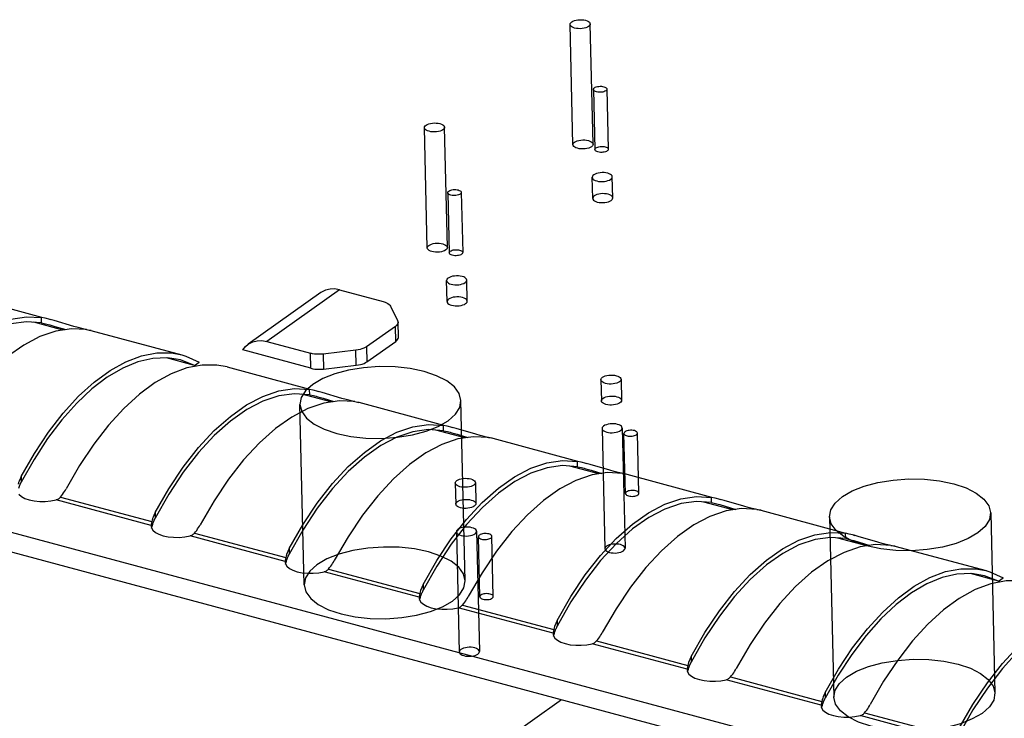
# Model space of a CAD drawing. Header units: millimetres. Extents: x 6 to 414, y 7 to 290.
# Tile 149 of 256: x 134.43 to 135.89, y 147.29 to 148.33. Entities that reach past the tile are written whole.
import ezdxf

# ---------------------------------------------------------------- set-up
doc = ezdxf.new("R2010")
doc.units = ezdxf.units.MM
doc.header["$LTSCALE"] = 23.1
doc.layers.get('0').update_dxf_attribs({"linetype": 'CONTINUOUS'})
doc.layers.add('02___PRT_ALL_AXES', color=7, linetype='CONTINUOUS')

msp = doc.modelspace()

# ---------------------------------------------------------------- linework, layer by layer
at = {"color": 6, "linetype": 'Continuous'}
for p, q in [((135.2498, 148.1431), (135.2456, 148.3221)), ((135.2798, 148.1438), (135.2756, 148.3229)), ((135.3004, 148.2258), (135.3025, 148.1363)), ((135.2804, 148.2253), (135.2825, 148.1358)), ((135.033, 147.9893), (135.0288, 148.1684)), ((135.063, 147.99), (135.0588, 148.1691)), ((135.0636, 148.0715), (135.0657, 147.982)), ((135.0836, 148.072), (135.0857, 147.9825)), ((135.0896, 147.4935), (135.0832, 147.762)), ((134.8497, 147.4878), (134.8433, 147.7563)), ((135.2932, 147.7205), (135.2975, 147.5415)), ((135.3232, 147.7212), (135.3275, 147.5422)), ((135.3281, 147.6237), (135.3259, 147.7132)), ((135.3481, 147.6241), (135.3459, 147.7136)), ((135.6319, 147.5892), (135.6383, 147.3206)), ((135.8719, 147.5949), (135.8782, 147.3263)), ((135.0764, 147.5667), (135.0807, 147.3877)), ((135.1064, 147.5674), (135.1106, 147.3884)), ((135.1113, 147.4699), (135.1091, 147.5594)), ((135.1313, 147.4704), (135.1291, 147.5599))]:
    msp.add_line(p, q, dxfattribs=at)
at = {"color": 7, "linetype": 'Continuous'}
for p, q in [((132.1207, 148.1812), (136.6464, 146.9667)), ((134.3324, 147.9201), (134.4588, 147.8862)), ((134.8746, 147.9229), (134.7662, 147.846)), ((134.9025, 147.9269), (134.7941, 147.85)), ((134.9025, 147.9269), (134.9675, 147.9094)), ((134.9784, 147.9026), (134.9889, 147.8811)), ((134.4905, 147.867), (134.4474, 147.8786)), ((134.4642, 147.8846), (134.4586, 147.8857)), ((134.4588, 147.8778), (134.4586, 147.8857)), ((134.4588, 147.8778), (134.4645, 147.8765)), ((134.4717, 147.8827), (134.4642, 147.8846)), ((134.4645, 147.8765), (134.4684, 147.8755)), ((134.4684, 147.8755), (134.4711, 147.8748)), ((134.4704, 147.8831), (134.4718, 147.8827)), ((134.4711, 147.8748), (134.4787, 147.8726)), ((134.4774, 147.8811), (134.4717, 147.8827)), ((134.5066, 147.8725), (134.4774, 147.8811)), ((134.99, 147.8565), (134.9895, 147.8789)), ((134.4787, 147.8726), (134.4947, 147.8677)), ((134.5131, 147.8707), (134.5066, 147.8725)), ((134.5189, 147.8692), (134.5131, 147.8707)), ((134.524, 147.8679), (134.5189, 147.8692)), ((134.5282, 147.867), (134.524, 147.8679)), ((134.532, 147.8665), (134.6678, 147.8301)), ((134.9855, 147.8726), (134.9425, 147.8421)), ((134.986, 147.8502), (134.9855, 147.8726)), ((134.7941, 147.85), (134.8591, 147.8326)), ((134.9431, 147.8198), (134.986, 147.8502)), ((134.6677, 147.8301), (134.6733, 147.8284)), ((134.8596, 147.8102), (134.7582, 147.8374)), ((134.8596, 147.8102), (134.8591, 147.8326)), ((134.9268, 147.837), (134.8779, 147.8314)), ((134.8779, 147.8314), (134.8785, 147.809)), ((134.9273, 147.8146), (134.9268, 147.837)), ((134.9425, 147.8421), (134.9431, 147.8198)), ((134.6863, 147.8145), (134.6445, 147.8257)), ((134.6656, 147.8226), (134.6461, 147.8258)), ((134.6863, 147.8145), (134.6656, 147.8226)), ((134.6733, 147.8284), (134.6932, 147.8194)), ((134.6863, 147.8145), (134.6932, 147.8194)), ((134.6748, 147.8107), (134.6515, 147.8019)), ((134.735, 147.8121), (134.8578, 147.7791)), ((134.8785, 147.809), (134.9273, 147.8146)), ((134.8896, 147.76), (134.8464, 147.7715)), ((134.8633, 147.7775), (134.8577, 147.7786)), ((134.8579, 147.7707), (134.8577, 147.7786)), ((134.8707, 147.7756), (134.8633, 147.7775)), ((134.8694, 147.776), (134.8708, 147.7756)), ((134.8765, 147.774), (134.8707, 147.7756)), ((134.9057, 147.7654), (134.8765, 147.774)), ((134.8579, 147.7707), (134.8636, 147.7694)), ((134.8636, 147.7694), (134.8674, 147.7684)), ((134.8674, 147.7684), (134.8701, 147.7677)), ((134.8701, 147.7677), (134.8778, 147.7655)), ((134.8778, 147.7655), (134.8938, 147.7606)), ((134.9121, 147.7636), (134.9057, 147.7654)), ((134.918, 147.7621), (134.9121, 147.7636)), ((134.9231, 147.7608), (134.918, 147.7621)), ((134.9273, 147.7599), (134.9231, 147.7608)), ((134.931, 147.7595), (135.0573, 147.7256)), ((135.0891, 147.7064), (135.0459, 147.718)), ((135.0628, 147.724), (135.0572, 147.7251)), ((135.0574, 147.7172), (135.0572, 147.7251)), ((135.0574, 147.7172), (135.0631, 147.7159)), ((135.0703, 147.7221), (135.0628, 147.724)), ((135.0631, 147.7159), (135.0669, 147.7149)), ((135.0669, 147.7149), (135.0697, 147.7142)), ((135.069, 147.7224), (135.0704, 147.7221)), ((135.0697, 147.7142), (135.0773, 147.7119)), ((135.076, 147.7205), (135.0703, 147.7221)), ((135.1052, 147.7119), (135.076, 147.7205)), ((135.0773, 147.7119), (135.0933, 147.707)), ((135.1116, 147.7101), (135.1052, 147.7119)), ((135.1175, 147.7085), (135.1116, 147.7101)), ((135.1226, 147.7073), (135.1175, 147.7085)), ((135.1268, 147.7064), (135.1226, 147.7073)), ((135.1305, 147.7059), (135.2569, 147.672)), ((134.4477, 147.6744), (134.4285, 147.6404)), ((135.2623, 147.6704), (135.2567, 147.6716)), ((135.2569, 147.6636), (135.2567, 147.6716)), ((135.2698, 147.6686), (135.2623, 147.6704)), ((135.2685, 147.6689), (135.2699, 147.6685)), ((135.2886, 147.6529), (135.2454, 147.6645)), ((135.2569, 147.6636), (135.2626, 147.6624)), ((135.2626, 147.6624), (135.2665, 147.6614)), ((135.2665, 147.6614), (135.2692, 147.6606)), ((135.2692, 147.6606), (135.2768, 147.6584)), ((135.2755, 147.667), (135.2698, 147.6686)), ((135.3047, 147.6583), (135.2755, 147.667)), ((135.2768, 147.6584), (135.2928, 147.6535)), ((135.3111, 147.6565), (135.3047, 147.6583)), ((135.317, 147.655), (135.3111, 147.6565)), ((135.3221, 147.6538), (135.317, 147.655)), ((134.4278, 147.639), (134.4285, 147.6404)), ((134.4283, 147.6489), (134.4285, 147.6404)), ((135.3263, 147.6529), (135.3221, 147.6538)), ((135.3301, 147.6524), (135.4564, 147.6185)), ((134.4271, 147.6376), (134.4278, 147.639)), ((134.4249, 147.6225), (134.4287, 147.6193)), ((134.4287, 147.6193), (134.4339, 147.6165)), ((134.4724, 147.6127), (134.4804, 147.6142)), ((134.6217, 147.5763), (134.4804, 147.6142)), ((134.487, 147.6183), (134.4886, 147.6203)), ((134.487, 147.6183), (134.6228, 147.5819)), ((134.4886, 147.6203), (134.4901, 147.6224)), ((134.6484, 147.6228), (134.628, 147.5869)), ((135.4881, 147.5993), (135.445, 147.6109)), ((135.4618, 147.6169), (135.4563, 147.618)), ((135.4564, 147.6101), (135.4563, 147.618)), ((135.4564, 147.6101), (135.4622, 147.6088)), ((135.4693, 147.615), (135.4618, 147.6169)), ((135.468, 147.6154), (135.4694, 147.615)), ((135.475, 147.6134), (135.4693, 147.615)), ((135.5042, 147.6048), (135.475, 147.6134)), ((135.4622, 147.6088), (135.466, 147.6078)), ((135.466, 147.6078), (135.4687, 147.6071)), ((135.4687, 147.6071), (135.4763, 147.6049)), ((135.4763, 147.6049), (135.4923, 147.6)), ((135.5107, 147.603), (135.5042, 147.6048)), ((135.5165, 147.6015), (135.5107, 147.603)), ((135.5216, 147.6002), (135.5165, 147.6015)), ((135.5258, 147.5993), (135.5216, 147.6002)), ((135.5296, 147.5988), (135.6559, 147.5649)), ((134.6228, 147.5819), (134.6219, 147.5778)), ((134.6234, 147.5842), (134.6228, 147.5819)), ((134.6266, 147.5841), (134.6273, 147.5855)), ((134.6273, 147.5855), (134.628, 147.5869)), ((134.6278, 147.5953), (134.628, 147.5869)), ((134.6218, 147.577), (134.6217, 147.5763)), ((134.6217, 147.5763), (134.6217, 147.5752)), ((134.6217, 147.5752), (134.6222, 147.5725)), ((134.6219, 147.5778), (134.6218, 147.577)), ((134.6222, 147.5725), (134.6244, 147.569)), ((134.6225, 147.5721), (134.6238, 147.5765)), ((134.6238, 147.5765), (134.6244, 147.5783)), ((134.6244, 147.569), (134.6282, 147.5658)), ((134.6865, 147.5648), (134.6881, 147.5668)), ((134.6881, 147.5668), (134.6897, 147.5688)), ((134.8479, 147.5693), (134.8275, 147.5333)), ((134.6282, 147.5658), (134.6335, 147.563)), ((134.6719, 147.5592), (134.6799, 147.5607)), ((134.8212, 147.5227), (134.6799, 147.5607)), ((134.6865, 147.5648), (134.8223, 147.5284)), ((135.6877, 147.5458), (135.6445, 147.5574)), ((135.6614, 147.5634), (135.6558, 147.5645)), ((135.656, 147.5565), (135.6558, 147.5645)), ((135.656, 147.5565), (135.6617, 147.5553)), ((135.6688, 147.5615), (135.6614, 147.5634)), ((135.6617, 147.5553), (135.6655, 147.5543)), ((135.6655, 147.5543), (135.6682, 147.5535)), ((135.6675, 147.5618), (135.6689, 147.5614)), ((135.6682, 147.5535), (135.6759, 147.5513)), ((135.6746, 147.5599), (135.6688, 147.5615)), ((135.7038, 147.5513), (135.6746, 147.5599)), ((134.3947, 147.5418), (135.5709, 147.2262)), ((134.8273, 147.5418), (134.8275, 147.5333)), ((135.6759, 147.5513), (135.6918, 147.5464)), ((135.7102, 147.5495), (135.7038, 147.5513)), ((135.7161, 147.5479), (135.7102, 147.5495)), ((135.7212, 147.5467), (135.7161, 147.5479)), ((135.7253, 147.5458), (135.7212, 147.5467)), ((135.7291, 147.5453), (135.8649, 147.5089)), ((134.8213, 147.5235), (134.8212, 147.5227)), ((134.8212, 147.5227), (134.8212, 147.5216)), ((134.8215, 147.5243), (134.8213, 147.5235)), ((134.8223, 147.5284), (134.8215, 147.5243)), ((134.822, 147.5186), (134.8233, 147.5229)), ((134.8229, 147.5306), (134.8223, 147.5284)), ((134.8233, 147.5229), (134.8239, 147.5248)), ((134.8261, 147.5305), (134.8268, 147.5319)), ((134.8268, 147.5319), (134.8275, 147.5333)), ((134.8212, 147.5216), (134.8218, 147.5189)), ((134.8218, 147.5189), (134.8239, 147.5155)), ((134.8239, 147.5155), (134.8277, 147.5122)), ((134.8277, 147.5122), (134.833, 147.5094)), ((134.886, 147.5113), (134.8876, 147.5133)), ((134.886, 147.5113), (135.0219, 147.4748)), ((134.8876, 147.5133), (134.8892, 147.5153)), ((135.0474, 147.5157), (135.027, 147.4798)), ((135.8648, 147.5089), (135.8705, 147.5072)), ((134.8714, 147.5056), (134.8794, 147.5071)), ((135.0207, 147.4692), (134.8794, 147.5071)), ((135.8835, 147.4933), (135.8417, 147.5045)), ((135.8628, 147.5013), (135.8433, 147.5045)), ((135.8835, 147.4933), (135.8628, 147.5013)), ((135.8705, 147.5072), (135.8904, 147.4981)), ((135.8835, 147.4933), (135.8904, 147.4981)), ((135.0257, 147.477), (135.0263, 147.4784)), ((135.0263, 147.4784), (135.027, 147.4798)), ((135.0268, 147.4883), (135.027, 147.4798)), ((135.8719, 147.4894), (135.8487, 147.4807)), ((135.0208, 147.4699), (135.0207, 147.4692)), ((135.0207, 147.4692), (135.0207, 147.4681)), ((135.0207, 147.4681), (135.0213, 147.4654)), ((135.021, 147.4707), (135.0208, 147.4699)), ((135.0219, 147.4748), (135.021, 147.4707)), ((135.0213, 147.4654), (135.0234, 147.4619)), ((135.0215, 147.465), (135.0228, 147.4694)), ((135.0224, 147.4771), (135.0219, 147.4748)), ((135.0228, 147.4694), (135.0234, 147.4712)), ((135.0234, 147.4619), (135.0273, 147.4587)), ((135.0273, 147.4587), (135.0325, 147.4559)), ((135.0709, 147.4521), (135.079, 147.4536)), ((135.2203, 147.4157), (135.079, 147.4536)), ((135.0855, 147.4577), (135.0872, 147.4597)), ((135.0855, 147.4577), (135.2214, 147.4213)), ((135.0872, 147.4597), (135.0887, 147.4618)), ((135.2469, 147.4622), (135.2266, 147.4263)), ((135.2264, 147.4347), (135.2266, 147.4263)), ((135.2214, 147.4213), (135.2205, 147.4172)), ((135.2219, 147.4236), (135.2214, 147.4213)), ((135.2252, 147.4234), (135.2259, 147.4249)), ((135.2259, 147.4249), (135.2266, 147.4263)), ((135.2204, 147.4164), (135.2203, 147.4157)), ((135.2203, 147.4157), (135.2203, 147.4145)), ((135.2203, 147.4145), (135.2208, 147.4119)), ((135.2205, 147.4172), (135.2204, 147.4164)), ((135.2208, 147.4119), (135.2229, 147.4084)), ((135.221, 147.4115), (135.2224, 147.4159)), ((135.2224, 147.4159), (135.223, 147.4177)), ((135.2229, 147.4084), (135.2268, 147.4051)), ((135.2268, 147.4051), (135.232, 147.4024)), ((135.2851, 147.4042), (135.2867, 147.4062)), ((135.2867, 147.4062), (135.2882, 147.4082)), ((135.4465, 147.4087), (135.4261, 147.3727)), ((135.2704, 147.3985), (135.2785, 147.4)), ((135.4198, 147.3621), (135.2785, 147.4)), ((135.2851, 147.4042), (135.4209, 147.3677)), ((135.4259, 147.3812), (135.4261, 147.3727)), ((135.4199, 147.3629), (135.4198, 147.3621)), ((135.4198, 147.3621), (135.4198, 147.361)), ((135.4198, 147.361), (135.4203, 147.3583)), ((135.42, 147.3637), (135.4199, 147.3629)), ((135.4209, 147.3677), (135.42, 147.3637)), ((135.4205, 147.358), (135.4219, 147.3623)), ((135.4215, 147.37), (135.4209, 147.3677)), ((135.4219, 147.3623), (135.4225, 147.3642)), ((135.4247, 147.3699), (135.4254, 147.3713)), ((135.4254, 147.3713), (135.4261, 147.3727)), ((135.4203, 147.3583), (135.4225, 147.3548)), ((135.4225, 147.3548), (135.4263, 147.3516)), ((135.4263, 147.3516), (135.4316, 147.3488)), ((135.47, 147.345), (135.478, 147.3465)), ((135.6193, 147.3086), (135.478, 147.3465)), ((135.4846, 147.3506), (135.4862, 147.3527)), ((135.4846, 147.3506), (135.6204, 147.3142)), ((135.4862, 147.3527), (135.4878, 147.3547)), ((135.6448, 147.3532), (135.6256, 147.3192)), ((134.4287, 146.7467), (135.2327, 147.3169)), ((135.6242, 147.3164), (135.6249, 147.3178)), ((135.6249, 147.3178), (135.6256, 147.3192)), ((135.6254, 147.3276), (135.6256, 147.3192)), ((135.6194, 147.3093), (135.6193, 147.3086)), ((135.6193, 147.3086), (135.6193, 147.3075)), ((135.6193, 147.3075), (135.6199, 147.3048)), ((135.6196, 147.3101), (135.6194, 147.3093)), ((135.6204, 147.3142), (135.6196, 147.3101)), ((135.6199, 147.3048), (135.622, 147.3013)), ((135.6201, 147.3044), (135.6214, 147.3088)), ((135.621, 147.3165), (135.6204, 147.3142)), ((135.6214, 147.3088), (135.622, 147.3106)), ((135.622, 147.3013), (135.6258, 147.2981)), ((135.6258, 147.2981), (135.6311, 147.2953)), ((135.6695, 147.2915), (135.6775, 147.293)), ((135.8188, 147.255), (135.6775, 147.293)), ((135.6841, 147.2971), (135.6857, 147.2991)), ((135.6841, 147.2971), (135.82, 147.2607)), ((135.6857, 147.2991), (135.6873, 147.3011)), ((135.8455, 147.3016), (135.8251, 147.2656))]:
    msp.add_line(p, q, dxfattribs=at)
for points in [[(135.248, 148.3259), (135.2498, 148.3269), (135.252, 148.3278), (135.2546, 148.3285), (135.2574, 148.329), (135.2603, 148.3292), (135.2632, 148.3291), (135.2661, 148.3288), (135.2687, 148.3283), (135.271, 148.3275), (135.2729, 148.3265), (135.2743, 148.3254), (135.2752, 148.3242), (135.2756, 148.3229), (135.2753, 148.3216), (135.2745, 148.3203), (135.2732, 148.3191)], [(135.2732, 148.3191), (135.2714, 148.3181), (135.2691, 148.3172), (135.2666, 148.3165), (135.2637, 148.316), (135.2608, 148.3158), (135.2579, 148.3159), (135.2551, 148.3162), (135.2524, 148.3167), (135.2502, 148.3175), (135.2483, 148.3185), (135.2468, 148.3196), (135.2459, 148.3208), (135.2456, 148.3221), (135.2458, 148.3234), (135.2466, 148.3247), (135.248, 148.3259)], [(135.2988, 148.2233), (135.2976, 148.2226), (135.2961, 148.222), (135.2944, 148.2215), (135.2925, 148.2212), (135.2906, 148.2211), (135.2886, 148.2211), (135.2868, 148.2213), (135.285, 148.2217), (135.2835, 148.2222), (135.2822, 148.2228), (135.2813, 148.2236), (135.2806, 148.2244), (135.2804, 148.2253), (135.2806, 148.2261), (135.2811, 148.227), (135.282, 148.2278)], [(135.282, 148.2278), (135.2832, 148.2285), (135.2847, 148.2291), (135.2864, 148.2295), (135.2883, 148.2298), (135.2903, 148.23), (135.2922, 148.23), (135.2941, 148.2298), (135.2958, 148.2294), (135.2974, 148.2289), (135.2986, 148.2282), (135.2996, 148.2275), (135.3002, 148.2267), (135.3004, 148.2258), (135.3003, 148.2249), (135.2997, 148.2241), (135.2988, 148.2233)], [(135.0564, 148.1653), (135.0546, 148.1643), (135.0523, 148.1634), (135.0498, 148.1627), (135.0469, 148.1623), (135.044, 148.1621), (135.0411, 148.1621), (135.0383, 148.1624), (135.0356, 148.163), (135.0333, 148.1637), (135.0314, 148.1647), (135.03, 148.1658), (135.0291, 148.167), (135.0288, 148.1683), (135.029, 148.1696), (135.0298, 148.1709), (135.0312, 148.1721)], [(135.0312, 148.1721), (135.033, 148.1732), (135.0352, 148.174), (135.0378, 148.1747), (135.0406, 148.1752), (135.0435, 148.1754), (135.0464, 148.1753), (135.0492, 148.175), (135.0519, 148.1745), (135.0542, 148.1737), (135.0561, 148.1728), (135.0575, 148.1717), (135.0584, 148.1704), (135.0588, 148.1691), (135.0585, 148.1678), (135.0577, 148.1666), (135.0564, 148.1653)], [(135.2774, 148.1401), (135.2756, 148.139), (135.2734, 148.1381), (135.2708, 148.1374), (135.268, 148.137), (135.2651, 148.1368), (135.2622, 148.1368), (135.2593, 148.1371), (135.2567, 148.1377), (135.2544, 148.1385), (135.2525, 148.1394), (135.2511, 148.1405), (135.2502, 148.1418), (135.2498, 148.1431), (135.2501, 148.1444), (135.2509, 148.1456), (135.2522, 148.1468)], [(135.2522, 148.1468), (135.254, 148.1479), (135.2563, 148.1488), (135.2588, 148.1495), (135.2617, 148.1499), (135.2646, 148.1501), (135.2675, 148.1501), (135.2703, 148.1498), (135.2729, 148.1492), (135.2752, 148.1485), (135.2771, 148.1475), (135.2786, 148.1464), (135.2795, 148.1451), (135.2798, 148.1439), (135.2796, 148.1425), (135.2788, 148.1413), (135.2774, 148.1401)], [(135.3009, 148.1338), (135.2997, 148.1331), (135.2982, 148.1325), (135.2965, 148.132), (135.2946, 148.1317), (135.2927, 148.1316), (135.2908, 148.1316), (135.2889, 148.1318), (135.2871, 148.1322), (135.2856, 148.1327), (135.2843, 148.1333), (135.2834, 148.1341), (135.2828, 148.1349), (135.2825, 148.1358), (135.2827, 148.1366), (135.2832, 148.1375), (135.2841, 148.1383)], [(135.2841, 148.1383), (135.2854, 148.139), (135.2868, 148.1396), (135.2885, 148.14), (135.2904, 148.1403), (135.2924, 148.1405), (135.2943, 148.1404), (135.2962, 148.1402), (135.298, 148.1399), (135.2995, 148.1393), (135.3008, 148.1387), (135.3017, 148.138), (135.3023, 148.1371), (135.3025, 148.1363), (135.3024, 148.1354), (135.3018, 148.1346), (135.3009, 148.1338)], [(135.082, 148.0695), (135.0808, 148.0688), (135.0793, 148.0682), (135.0776, 148.0678), (135.0757, 148.0675), (135.0738, 148.0673), (135.0718, 148.0674), (135.07, 148.0676), (135.0682, 148.0679), (135.0667, 148.0684), (135.0654, 148.0691), (135.0644, 148.0698), (135.0638, 148.0706), (135.0636, 148.0715), (135.0638, 148.0724), (135.0643, 148.0732), (135.0652, 148.074)], [(135.0652, 148.074), (135.0664, 148.0747), (135.0679, 148.0753), (135.0696, 148.0758), (135.0715, 148.0761), (135.0734, 148.0762), (135.0754, 148.0762), (135.0773, 148.076), (135.079, 148.0756), (135.0806, 148.0751), (135.0818, 148.0745), (135.0828, 148.0737), (135.0834, 148.0729), (135.0836, 148.072), (135.0835, 148.0712), (135.0829, 148.0703), (135.082, 148.0695)], [(135.0606, 147.9863), (135.0588, 147.9852), (135.0566, 147.9844), (135.054, 147.9837), (135.0512, 147.9832), (135.0483, 147.983), (135.0453, 147.9831), (135.0425, 147.9834), (135.0399, 147.9839), (135.0376, 147.9847), (135.0357, 147.9856), (135.0343, 147.9868), (135.0333, 147.988), (135.033, 147.9893), (135.0333, 147.9906), (135.034, 147.9919), (135.0354, 147.9931)], [(135.0354, 147.9931), (135.0372, 147.9941), (135.0395, 147.995), (135.042, 147.9957), (135.0448, 147.9962), (135.0478, 147.9964), (135.0507, 147.9963), (135.0535, 147.996), (135.0561, 147.9955), (135.0584, 147.9947), (135.0603, 147.9937), (135.0618, 147.9926), (135.0627, 147.9914), (135.063, 147.9901), (135.0628, 147.9888), (135.062, 147.9875), (135.0606, 147.9863)], [(135.0841, 147.98), (135.0829, 147.9793), (135.0814, 147.9787), (135.0797, 147.9782), (135.0778, 147.9779), (135.0759, 147.9778), (135.074, 147.9778), (135.0721, 147.978), (135.0703, 147.9784), (135.0688, 147.9789), (135.0675, 147.9796), (135.0666, 147.9803), (135.066, 147.9811), (135.0657, 147.982), (135.0659, 147.9828), (135.0664, 147.9837), (135.0673, 147.9845)], [(135.0673, 147.9845), (135.0685, 147.9852), (135.07, 147.9858), (135.0717, 147.9863), (135.0736, 147.9866), (135.0756, 147.9867), (135.0775, 147.9867), (135.0794, 147.9865), (135.0812, 147.9861), (135.0827, 147.9856), (135.0839, 147.9849), (135.0849, 147.9842), (135.0855, 147.9834), (135.0857, 147.9825), (135.0856, 147.9816), (135.085, 147.9808), (135.0841, 147.98)], [(134.9025, 147.9269), (134.8951, 147.9282), (134.8882, 147.928), (134.8816, 147.9265), (134.8757, 147.9237), (134.8746, 147.9229)], [(134.9675, 147.9094), (134.9702, 147.9086), (134.9725, 147.9077), (134.9745, 147.9065), (134.9762, 147.9053), (134.9775, 147.904), (134.9784, 147.9026)], [(134.2288, 147.7024), (134.2492, 147.738), (134.2707, 147.7701), (134.2934, 147.7991), (134.3168, 147.8244), (134.3408, 147.8456), (134.365, 147.8627), (134.3891, 147.8754), (134.413, 147.8835), (134.4361, 147.887), (134.4586, 147.8857)], [(134.4588, 147.8778), (134.4363, 147.8794), (134.4132, 147.8763), (134.3893, 147.8683), (134.3651, 147.8557), (134.3409, 147.8386), (134.3169, 147.8172), (134.2934, 147.7916), (134.2708, 147.7624), (134.2493, 147.7299)], [(134.9895, 147.8788), (134.9895, 147.8782), (134.9891, 147.8767), (134.9883, 147.8753), (134.9871, 147.8739), (134.9855, 147.8726)], [(134.9889, 147.8811), (134.9894, 147.8796), (134.9895, 147.8788)], [(134.5258, 147.8677), (134.5033, 147.8689), (134.4802, 147.8655), (134.4563, 147.8574)], [(134.5258, 147.8677), (134.5298, 147.867), (134.532, 147.8665), (134.5321, 147.8665)], [(134.5325, 147.8664), (134.5324, 147.8663), (134.5311, 147.8665), (134.5282, 147.867)], [(134.4563, 147.8574), (134.4322, 147.8447), (134.408, 147.8276), (134.384, 147.8063), (134.3606, 147.781), (134.3379, 147.7521), (134.3164, 147.7199), (134.296, 147.6844)], [(134.7582, 147.8374), (134.7624, 147.8427), (134.7662, 147.846)], [(134.7662, 147.846), (134.7673, 147.8468), (134.7732, 147.8496), (134.7798, 147.8512), (134.7867, 147.8513), (134.7941, 147.85)], [(134.986, 147.8502), (134.9876, 147.8516), (134.9888, 147.8529), (134.9896, 147.8544), (134.99, 147.8558), (134.99, 147.8565)], [(134.4283, 147.6489), (134.4482, 147.6835), (134.4691, 147.715), (134.4911, 147.7435), (134.5139, 147.7684), (134.5372, 147.7896), (134.5608, 147.8069), (134.5843, 147.8199), (134.6076, 147.8287), (134.6304, 147.833), (134.6524, 147.833), (134.6677, 147.8301)], [(134.8779, 147.8314), (134.8747, 147.8311), (134.8714, 147.831), (134.8682, 147.8311), (134.865, 147.8314), (134.862, 147.8319), (134.8591, 147.8326)], [(134.9425, 147.8421), (134.9406, 147.8409), (134.9383, 147.8399), (134.9357, 147.8389), (134.9329, 147.8381), (134.93, 147.8375), (134.9268, 147.837)], [(134.6461, 147.8258), (134.6245, 147.8249), (134.6023, 147.8198), (134.5795, 147.8105), (134.5566, 147.797), (134.5338, 147.7796), (134.5112, 147.7584), (134.4891, 147.7335), (134.4678, 147.7054), (134.4477, 147.6744)], [(134.9273, 147.8146), (134.9305, 147.8151), (134.9335, 147.8157), (134.9363, 147.8165), (134.9388, 147.8175), (134.9411, 147.8186), (134.9431, 147.8198)], [(134.6515, 147.8019), (134.628, 147.7888), (134.6044, 147.7716), (134.5811, 147.7504), (134.5584, 147.7254), (134.5363, 147.697), (134.5154, 147.6655), (134.4955, 147.6308)], [(134.7349, 147.8121), (134.7196, 147.8149), (134.6976, 147.815), (134.6748, 147.8107)], [(134.8596, 147.8102), (134.8625, 147.8095), (134.8655, 147.809), (134.8687, 147.8087), (134.872, 147.8086), (134.8752, 147.8087), (134.8785, 147.809)], [(135.0641, 147.7321), (135.0748, 147.7416), (135.0813, 147.7517), (135.0832, 147.7622), (135.0805, 147.7727), (135.0734, 147.7825), (135.062, 147.7914), (135.0469, 147.799), (135.0283, 147.8053), (135.0075, 147.8097), (134.985, 147.8121), (134.9616, 147.8126), (134.938, 147.8109), (134.9157, 147.8073), (134.8952, 147.8019), (134.8773, 147.7948), (134.8624, 147.7862)], [(134.8624, 147.7862), (134.8517, 147.7768), (134.8453, 147.7666), (134.8433, 147.7562), (134.846, 147.7457), (134.8531, 147.7359), (134.8645, 147.727), (134.8796, 147.7193), (134.8982, 147.713), (134.919, 147.7087), (134.9415, 147.7062), (134.9649, 147.7058), (134.9886, 147.7074), (135.0109, 147.711), (135.0313, 147.7165), (135.0492, 147.7235), (135.0641, 147.7321)], [(134.6278, 147.5953), (134.6483, 147.6309), (134.6698, 147.6631), (134.6924, 147.692), (134.7159, 147.7173), (134.7398, 147.7386), (134.764, 147.7557), (134.7882, 147.7683), (134.812, 147.7765), (134.8351, 147.7799), (134.8577, 147.7786)], [(134.8579, 147.7707), (134.8353, 147.7723), (134.8122, 147.7692), (134.7883, 147.7613), (134.7641, 147.7487), (134.7399, 147.7315), (134.7159, 147.7101), (134.6925, 147.6846), (134.6698, 147.6553), (134.6484, 147.6228)], [(134.9249, 147.7606), (134.9023, 147.7618), (134.8792, 147.7584), (134.8554, 147.7503)], [(134.9249, 147.7606), (134.9289, 147.7599), (134.9311, 147.7594), (134.9312, 147.7594)], [(134.9315, 147.7593), (134.9314, 147.7593), (134.9302, 147.7594), (134.9273, 147.7599)], [(134.8554, 147.7503), (134.8312, 147.7376), (134.807, 147.7205), (134.7831, 147.6993), (134.7596, 147.674), (134.737, 147.645), (134.7155, 147.6128), (134.695, 147.5773)], [(135.3208, 147.7175), (135.3222, 147.7187), (135.323, 147.7199), (135.3232, 147.7212), (135.3229, 147.7225), (135.322, 147.7238), (135.3206, 147.7249), (135.3187, 147.7258), (135.3163, 147.7266), (135.3137, 147.7272), (135.3109, 147.7275), (135.308, 147.7275), (135.3051, 147.7273), (135.3023, 147.7269), (135.2997, 147.7262), (135.2975, 147.7253), (135.2956, 147.7242)], [(134.8273, 147.5418), (134.8478, 147.5773), (134.8693, 147.6095), (134.892, 147.6385), (134.9154, 147.6638), (134.9393, 147.685), (134.9635, 147.7021), (134.9877, 147.7148), (135.0115, 147.7229), (135.0347, 147.7263), (135.0572, 147.7251)], [(135.0574, 147.7172), (135.0349, 147.7188), (135.0117, 147.7157), (134.9879, 147.7077), (134.9637, 147.6951), (134.9394, 147.678), (134.9154, 147.6565), (134.892, 147.631), (134.8693, 147.6018), (134.8479, 147.5693)], [(135.2956, 147.7242), (135.2943, 147.723), (135.2935, 147.7218), (135.2932, 147.7205), (135.2936, 147.7192), (135.2945, 147.7179), (135.2959, 147.7168), (135.2978, 147.7159), (135.3001, 147.7151), (135.3027, 147.7145), (135.3055, 147.7142), (135.3084, 147.7142), (135.3114, 147.7144), (135.3142, 147.7148), (135.3167, 147.7155), (135.319, 147.7164), (135.3208, 147.7175)], [(135.3275, 147.7157), (135.3266, 147.7149), (135.3261, 147.714), (135.3259, 147.7132), (135.3262, 147.7123), (135.3268, 147.7115), (135.3277, 147.7107), (135.329, 147.7101), (135.3305, 147.7096), (135.3323, 147.7092), (135.3341, 147.709), (135.3361, 147.709), (135.338, 147.7091), (135.3399, 147.7094), (135.3416, 147.7099), (135.3431, 147.7104), (135.3443, 147.7112)], [(135.3443, 147.7112), (135.3452, 147.7119), (135.3458, 147.7128), (135.3459, 147.7137), (135.3457, 147.7145), (135.3451, 147.7154), (135.3442, 147.7161), (135.3429, 147.7167), (135.3414, 147.7173), (135.3396, 147.7176), (135.3378, 147.7178), (135.3358, 147.7179), (135.3338, 147.7177), (135.332, 147.7174), (135.3303, 147.717), (135.3288, 147.7164), (135.3275, 147.7157)], [(135.1244, 147.7071), (135.1019, 147.7083), (135.0787, 147.7049), (135.0549, 147.6968)], [(135.1244, 147.7071), (135.1284, 147.7064), (135.1306, 147.7059), (135.1307, 147.7059)], [(135.131, 147.7057), (135.131, 147.7057), (135.1297, 147.7059), (135.1268, 147.7064)], [(135.0549, 147.6968), (135.0307, 147.6841), (135.0065, 147.667), (134.9826, 147.6457), (134.9592, 147.6204), (134.9365, 147.5915), (134.915, 147.5593), (134.8945, 147.5238)], [(135.0268, 147.4883), (135.0473, 147.5238), (135.0688, 147.556), (135.0915, 147.5849), (135.1149, 147.6102), (135.1389, 147.6315), (135.1631, 147.6486), (135.1872, 147.6612), (135.211, 147.6694), (135.2342, 147.6728), (135.2567, 147.6716)], [(135.2569, 147.6636), (135.2344, 147.6653), (135.2113, 147.6621), (135.1874, 147.6542), (135.1632, 147.6416), (135.1389, 147.6244), (135.115, 147.603), (135.0915, 147.5775), (135.0688, 147.5482), (135.0474, 147.5157)], [(135.3239, 147.6535), (135.3014, 147.6548), (135.2783, 147.6513), (135.2544, 147.6432)], [(134.4283, 147.6489), (134.4272, 147.6467), (134.4262, 147.6445), (134.4253, 147.6423), (134.4245, 147.64), (134.4239, 147.6377)], [(135.2544, 147.6432), (135.2303, 147.6306), (135.2061, 147.6135), (135.1821, 147.5922), (135.1587, 147.5669), (135.136, 147.5379), (135.1145, 147.5058), (135.0941, 147.4702)], [(135.3239, 147.6535), (135.3279, 147.6528), (135.3301, 147.6524), (135.3302, 147.6523)], [(135.3306, 147.6522), (135.3305, 147.6522), (135.3292, 147.6523), (135.3263, 147.6529)], [(135.6511, 147.6191), (135.6656, 147.6275), (135.6835, 147.6346), (135.7039, 147.6401), (135.7266, 147.6438), (135.7499, 147.6454), (135.7732, 147.645), (135.7957, 147.6426), (135.8169, 147.6382), (135.8353, 147.632), (135.8504, 147.6244), (135.8619, 147.6155), (135.8692, 147.6055), (135.8718, 147.5952), (135.87, 147.5848), (135.8636, 147.5746), (135.8527, 147.565)], [(134.4249, 147.6318), (134.4254, 147.6333), (134.4259, 147.6347), (134.4265, 147.6362), (134.4271, 147.6376)], [(134.4901, 147.6224), (134.4916, 147.6245), (134.493, 147.6266), (134.4943, 147.6287), (134.4955, 147.6308)], [(135.3297, 147.6261), (135.3288, 147.6254), (135.3282, 147.6245), (135.3281, 147.6236), (135.3283, 147.6228), (135.3289, 147.622), (135.3298, 147.6212), (135.3311, 147.6206), (135.3326, 147.62), (135.3344, 147.6197), (135.3363, 147.6195), (135.3382, 147.6194), (135.3402, 147.6196), (135.342, 147.6199), (135.3437, 147.6203), (135.3452, 147.6209), (135.3465, 147.6216)], [(135.3465, 147.6216), (135.3474, 147.6224), (135.3479, 147.6233), (135.3481, 147.6241), (135.3478, 147.625), (135.3472, 147.6258), (135.3463, 147.6266), (135.345, 147.6272), (135.3435, 147.6277), (135.3417, 147.6281), (135.3399, 147.6283), (135.3379, 147.6283), (135.336, 147.6282), (135.3341, 147.6279), (135.3324, 147.6275), (135.3309, 147.6269), (135.3297, 147.6261)], [(134.4339, 147.6165), (134.4405, 147.6143), (134.4479, 147.6128), (134.4559, 147.612), (134.4643, 147.612), (134.4724, 147.6127)], [(134.4804, 147.6142), (134.4817, 147.6146), (134.4829, 147.6151), (134.4841, 147.6158), (134.4851, 147.6165)], [(134.4851, 147.6165), (134.4861, 147.6174), (134.487, 147.6183)], [(135.2264, 147.4347), (135.2468, 147.4703), (135.2683, 147.5024), (135.291, 147.5314), (135.3144, 147.5567), (135.3384, 147.578), (135.3626, 147.5951), (135.3867, 147.6077), (135.4106, 147.6158), (135.4337, 147.6193), (135.4563, 147.618)], [(135.4564, 147.6101), (135.4339, 147.6117), (135.4108, 147.6086), (135.3869, 147.6006), (135.3627, 147.588), (135.3385, 147.5709), (135.3145, 147.5495), (135.291, 147.524), (135.2684, 147.4947), (135.2469, 147.4622)], [(135.8527, 147.565), (135.8382, 147.5565), (135.8203, 147.5494), (135.7999, 147.544), (135.7772, 147.5403), (135.7539, 147.5386), (135.7306, 147.539), (135.7081, 147.5415), (135.6868, 147.5459), (135.6685, 147.552), (135.6533, 147.5597), (135.6419, 147.5686), (135.6346, 147.5785), (135.6319, 147.5888), (135.6338, 147.5993), (135.6402, 147.6094), (135.6511, 147.6191)], [(135.5235, 147.6), (135.5009, 147.6012), (135.4778, 147.5978), (135.4539, 147.5897)], [(135.5235, 147.6), (135.5274, 147.5993), (135.5296, 147.5988), (135.5298, 147.5988)], [(135.5301, 147.5987), (135.53, 147.5987), (135.5287, 147.5988), (135.5258, 147.5993)], [(134.6278, 147.5953), (134.6267, 147.5932), (134.6257, 147.591), (134.6248, 147.5887), (134.624, 147.5865), (134.6234, 147.5842)], [(134.6244, 147.5783), (134.6249, 147.5798), (134.6254, 147.5812), (134.626, 147.5826), (134.6266, 147.5841)], [(135.4539, 147.5897), (135.4298, 147.577), (135.4056, 147.5599), (135.3816, 147.5386), (135.3582, 147.5133), (135.3355, 147.4844), (135.314, 147.4522), (135.2936, 147.4167)], [(134.6897, 147.5688), (134.6911, 147.5709), (134.6925, 147.573), (134.6938, 147.5751), (134.695, 147.5773)], [(135.0788, 147.5705), (135.0775, 147.5693), (135.0767, 147.568), (135.0764, 147.5667), (135.0768, 147.5654), (135.0776, 147.5642), (135.0791, 147.5631), (135.0809, 147.5621), (135.0833, 147.5613), (135.0859, 147.5608), (135.0887, 147.5605), (135.0916, 147.5604), (135.0946, 147.5606), (135.0974, 147.5611), (135.0999, 147.5617), (135.1022, 147.5626), (135.104, 147.5637)], [(135.104, 147.5637), (135.1054, 147.5649), (135.1062, 147.5662), (135.1064, 147.5675), (135.1061, 147.5688), (135.1052, 147.57), (135.1038, 147.5711), (135.1019, 147.5721), (135.0995, 147.5728), (135.0969, 147.5734), (135.0941, 147.5737), (135.0912, 147.5738), (135.0882, 147.5735), (135.0855, 147.5731), (135.0829, 147.5724), (135.0807, 147.5715), (135.0788, 147.5705)], [(134.6335, 147.563), (134.64, 147.5608), (134.6474, 147.5593), (134.6554, 147.5585), (134.6638, 147.5584), (134.6719, 147.5592)], [(134.6799, 147.5607), (134.6812, 147.5611), (134.6824, 147.5616), (134.6836, 147.5622), (134.6846, 147.563)], [(134.6846, 147.563), (134.6856, 147.5639), (134.6865, 147.5648)], [(135.1107, 147.5619), (135.1098, 147.5611), (135.1093, 147.5603), (135.1091, 147.5594), (135.1094, 147.5585), (135.11, 147.5577), (135.1109, 147.557), (135.1122, 147.5563), (135.1137, 147.5558), (135.1154, 147.5554), (135.1173, 147.5552), (135.1193, 147.5552), (135.1212, 147.5553), (135.1231, 147.5556), (135.1248, 147.5561), (135.1263, 147.5567), (135.1275, 147.5574)], [(135.1275, 147.5574), (135.1284, 147.5582), (135.129, 147.559), (135.1291, 147.5599), (135.1289, 147.5608), (135.1283, 147.5616), (135.1274, 147.5623), (135.1261, 147.563), (135.1246, 147.5635), (135.1228, 147.5639), (135.1209, 147.5641), (135.119, 147.5641), (135.117, 147.564), (135.1152, 147.5637), (135.1135, 147.5632), (135.112, 147.5626), (135.1107, 147.5619)], [(135.4259, 147.3812), (135.4464, 147.4167), (135.4679, 147.4489), (135.4905, 147.4778), (135.514, 147.5031), (135.5379, 147.5244), (135.5621, 147.5415), (135.5862, 147.5542), (135.6101, 147.5623), (135.6332, 147.5657), (135.6558, 147.5645)], [(135.656, 147.5565), (135.6334, 147.5582), (135.6103, 147.5551), (135.5864, 147.5471), (135.5622, 147.5345), (135.538, 147.5173), (135.514, 147.4959), (135.4905, 147.4704), (135.4679, 147.4412), (135.4465, 147.4087)], [(134.8273, 147.5418), (134.8262, 147.5396), (134.8252, 147.5374), (134.8243, 147.5352), (134.8236, 147.5329), (134.8229, 147.5306)], [(135.0704, 147.4636), (135.0811, 147.473), (135.0876, 147.4832), (135.0896, 147.4936), (135.0869, 147.5041), (135.0798, 147.5139), (135.0684, 147.5228), (135.0533, 147.5305), (135.0347, 147.5367), (135.0138, 147.5411), (134.9913, 147.5436), (134.968, 147.544), (134.9443, 147.5424), (134.922, 147.5388), (134.9015, 147.5333), (134.8837, 147.5262), (134.8688, 147.5177)], [(135.2999, 147.5452), (135.2985, 147.544), (135.2977, 147.5427), (135.2975, 147.5414), (135.2978, 147.5401), (135.2987, 147.5389), (135.3001, 147.5378), (135.302, 147.5368), (135.3043, 147.536), (135.3069, 147.5355), (135.3097, 147.5352), (135.3127, 147.5351), (135.3156, 147.5353), (135.3184, 147.5358), (135.321, 147.5365), (135.3232, 147.5374), (135.3251, 147.5384)], [(135.3251, 147.5384), (135.3264, 147.5396), (135.3272, 147.5409), (135.3275, 147.5422), (135.3271, 147.5435), (135.3262, 147.5447), (135.3248, 147.5458), (135.3229, 147.5468), (135.3206, 147.5476), (135.318, 147.5481), (135.3152, 147.5484), (135.3123, 147.5485), (135.3093, 147.5483), (135.3065, 147.5478), (135.304, 147.5471), (135.3017, 147.5463), (135.2999, 147.5452)], [(135.723, 147.5464), (135.7004, 147.5477), (135.6773, 147.5443), (135.6535, 147.5361)], [(135.723, 147.5464), (135.727, 147.5458), (135.7292, 147.5453), (135.7293, 147.5453)], [(135.7296, 147.5451), (135.7295, 147.5451), (135.7283, 147.5452), (135.7253, 147.5458)], [(134.8239, 147.5248), (134.8244, 147.5262), (134.8249, 147.5277), (134.8255, 147.5291), (134.8261, 147.5305)], [(134.8892, 147.5153), (134.8907, 147.5174), (134.892, 147.5195), (134.8933, 147.5216), (134.8945, 147.5238)], [(135.6535, 147.5361), (135.6293, 147.5235), (135.6051, 147.5064), (135.5812, 147.4851), (135.5577, 147.4598), (135.5351, 147.4309), (135.5136, 147.3987), (135.4931, 147.3631)], [(134.833, 147.5094), (134.8395, 147.5073), (134.8469, 147.5057), (134.855, 147.5049), (134.8633, 147.5049), (134.8714, 147.5056)], [(134.8688, 147.5177), (134.8581, 147.5082), (134.8516, 147.498), (134.8497, 147.4876), (134.8523, 147.4771), (134.8595, 147.4673), (134.8708, 147.4584), (134.8859, 147.4507), (134.9046, 147.4445), (134.9254, 147.4401), (134.9479, 147.4377), (134.9712, 147.4372), (134.9949, 147.4389), (135.0172, 147.4425), (135.0377, 147.4479), (135.0556, 147.455), (135.0704, 147.4636)], [(134.8794, 147.5071), (134.8807, 147.5075), (134.882, 147.5081), (134.8831, 147.5087), (134.8842, 147.5095)], [(134.8842, 147.5095), (134.8851, 147.5103), (134.886, 147.5113)], [(135.6254, 147.3276), (135.6453, 147.3623), (135.6663, 147.3938), (135.6883, 147.4222), (135.7111, 147.4472), (135.7344, 147.4684), (135.7579, 147.4856), (135.7814, 147.4987), (135.8047, 147.5075), (135.8275, 147.5118), (135.8496, 147.5117), (135.8648, 147.5089)], [(135.8433, 147.5045), (135.8217, 147.5037), (135.7994, 147.4986), (135.7767, 147.4893), (135.7538, 147.4758), (135.7309, 147.4584), (135.7083, 147.4371), (135.6863, 147.4123), (135.665, 147.3842), (135.6448, 147.3532)], [(135.932, 147.4908), (135.9168, 147.4937), (135.8947, 147.4938), (135.8719, 147.4894)], [(135.0268, 147.4883), (135.0257, 147.4861), (135.0248, 147.4839), (135.0239, 147.4816), (135.0231, 147.4794), (135.0224, 147.4771)], [(135.8487, 147.4807), (135.8251, 147.4676), (135.8016, 147.4504), (135.7783, 147.4292), (135.7555, 147.4042), (135.7335, 147.3757), (135.7125, 147.3443), (135.6926, 147.3096)], [(135.0234, 147.4712), (135.0239, 147.4727), (135.0245, 147.4741), (135.025, 147.4756), (135.0257, 147.477)], [(135.0887, 147.4618), (135.0902, 147.4638), (135.0916, 147.4659), (135.0928, 147.4681), (135.094, 147.4702)], [(135.1129, 147.4724), (135.112, 147.4716), (135.1114, 147.4707), (135.1113, 147.4699), (135.1115, 147.469), (135.1121, 147.4682), (135.113, 147.4674), (135.1143, 147.4668), (135.1158, 147.4663), (135.1176, 147.4659), (135.1194, 147.4657), (135.1214, 147.4657), (135.1234, 147.4658), (135.1252, 147.4661), (135.1269, 147.4666), (135.1284, 147.4672), (135.1297, 147.4679)], [(135.1297, 147.4679), (135.1305, 147.4687), (135.1311, 147.4695), (135.1313, 147.4704), (135.131, 147.4712), (135.1304, 147.4721), (135.1295, 147.4728), (135.1282, 147.4734), (135.1267, 147.474), (135.1249, 147.4743), (135.1231, 147.4745), (135.1211, 147.4746), (135.1191, 147.4744), (135.1173, 147.4741), (135.1156, 147.4737), (135.1141, 147.4731), (135.1129, 147.4724)], [(135.0325, 147.4559), (135.039, 147.4537), (135.0464, 147.4522), (135.0545, 147.4514), (135.0628, 147.4513), (135.0709, 147.4521)], [(135.079, 147.4536), (135.0803, 147.454), (135.0815, 147.4545), (135.0826, 147.4552), (135.0837, 147.4559)], [(135.0837, 147.4559), (135.0847, 147.4568), (135.0855, 147.4577)], [(135.8249, 147.2741), (135.8454, 147.3096), (135.8669, 147.3418), (135.8896, 147.3708), (135.913, 147.3961), (135.937, 147.4173), (135.9611, 147.4344), (135.9853, 147.4471), (136.0091, 147.4552), (136.0323, 147.4586), (136.0548, 147.4574)], [(136.055, 147.4495), (136.0325, 147.4511), (136.0094, 147.448), (135.9855, 147.44), (135.9613, 147.4274), (135.937, 147.4103), (135.913, 147.3888), (135.8896, 147.3633), (135.8669, 147.3341), (135.8455, 147.3016)], [(135.2264, 147.4347), (135.2253, 147.4325), (135.2243, 147.4303), (135.2234, 147.4281), (135.2226, 147.4258), (135.2219, 147.4236)], [(135.223, 147.4177), (135.2235, 147.4191), (135.224, 147.4206), (135.2246, 147.422), (135.2252, 147.4234)], [(135.2882, 147.4082), (135.2897, 147.4103), (135.2911, 147.4124), (135.2924, 147.4145), (135.2936, 147.4167)], [(135.0831, 147.3914), (135.0817, 147.3902), (135.0809, 147.389), (135.0807, 147.3877), (135.081, 147.3864), (135.0819, 147.3851), (135.0833, 147.384), (135.0852, 147.3831), (135.0875, 147.3823), (135.0901, 147.3817), (135.0929, 147.3814), (135.0959, 147.3814), (135.0988, 147.3816), (135.1016, 147.382), (135.1042, 147.3827), (135.1064, 147.3836), (135.1083, 147.3847)], [(135.1083, 147.3847), (135.1096, 147.3858), (135.1104, 147.3871), (135.1106, 147.3884), (135.1103, 147.3897), (135.1094, 147.391), (135.108, 147.3921), (135.1061, 147.393), (135.1038, 147.3938), (135.1012, 147.3944), (135.0984, 147.3947), (135.0955, 147.3947), (135.0925, 147.3945), (135.0897, 147.3941), (135.0871, 147.3934), (135.0849, 147.3925), (135.0831, 147.3914)], [(135.232, 147.4024), (135.2385, 147.4002), (135.246, 147.3986), (135.254, 147.3978), (135.2623, 147.3978), (135.2704, 147.3985)], [(135.2785, 147.4), (135.2798, 147.4004), (135.281, 147.401), (135.2822, 147.4016), (135.2832, 147.4024)], [(135.2832, 147.4024), (135.2842, 147.4032), (135.2851, 147.4042)], [(135.4259, 147.3812), (135.4248, 147.379), (135.4238, 147.3768), (135.4229, 147.3746), (135.4221, 147.3723), (135.4215, 147.37)], [(135.6574, 147.3505), (135.672, 147.359), (135.6898, 147.3661), (135.7103, 147.3715), (135.733, 147.3752), (135.7562, 147.3769), (135.7796, 147.3765), (135.8021, 147.374), (135.8233, 147.3696), (135.8416, 147.3635), (135.8568, 147.3558), (135.8682, 147.3469), (135.8755, 147.337), (135.8782, 147.3267), (135.8763, 147.3162), (135.8699, 147.3061), (135.8591, 147.2964)], [(135.4225, 147.3642), (135.423, 147.3656), (135.4235, 147.367), (135.4241, 147.3685), (135.4247, 147.3699)], [(135.4878, 147.3547), (135.4892, 147.3568), (135.4906, 147.3589), (135.4919, 147.361), (135.4931, 147.3631)], [(135.4316, 147.3488), (135.4381, 147.3466), (135.4455, 147.3451), (135.4535, 147.3443), (135.4619, 147.3443), (135.47, 147.345)], [(135.478, 147.3465), (135.4793, 147.3469), (135.4805, 147.3474), (135.4817, 147.3481), (135.4827, 147.3488)], [(135.4827, 147.3488), (135.4837, 147.3497), (135.4846, 147.3506)], [(135.8591, 147.2964), (135.8445, 147.288), (135.8267, 147.2809), (135.8062, 147.2754), (135.7835, 147.2717), (135.7603, 147.2701), (135.7369, 147.2705), (135.7144, 147.2729), (135.6932, 147.2773), (135.6749, 147.2835), (135.6597, 147.2911), (135.6483, 147.3), (135.641, 147.31), (135.6383, 147.3203), (135.6402, 147.3307), (135.6466, 147.3409), (135.6574, 147.3505)], [(135.6254, 147.3276), (135.6243, 147.3255), (135.6233, 147.3233), (135.6224, 147.321), (135.6217, 147.3188), (135.621, 147.3165)], [(135.622, 147.3106), (135.6225, 147.3121), (135.623, 147.3135), (135.6236, 147.3149), (135.6242, 147.3164)], [(135.6873, 147.3011), (135.6887, 147.3032), (135.6901, 147.3053), (135.6914, 147.3074), (135.6926, 147.3096)], [(135.6311, 147.2953), (135.6376, 147.2931), (135.645, 147.2916), (135.6531, 147.2908), (135.6614, 147.2907), (135.6695, 147.2915)], [(135.6775, 147.293), (135.6788, 147.2934), (135.6801, 147.2939), (135.6812, 147.2945), (135.6823, 147.2953)], [(135.6823, 147.2953), (135.6832, 147.2962), (135.6841, 147.2971)]]:
    msp.add_lwpolyline(points, dxfattribs=at)
at = {"layer": '02___PRT_ALL_AXES', "color": 6, "linetype": 'Continuous'}
for p, q in [((135.2793, 148.0631), (135.2785, 148.0945)), ((135.3093, 148.0639), (135.3085, 148.0952)), ((135.0625, 147.9094), (135.0617, 147.9407)), ((135.0924, 147.9101), (135.0917, 147.9414)), ((135.2915, 147.793), (135.2922, 147.7617)), ((135.3215, 147.7937), (135.3222, 147.7624)), ((135.1047, 147.6399), (135.1054, 147.6086)), ((135.0747, 147.6392), (135.0754, 147.6079))]:
    msp.add_line(p, q, dxfattribs=at)
at = {"layer": '02___PRT_ALL_AXES', "color": 7, "linetype": 'Continuous'}
for points in [[(135.3016, 148.1006), (135.299, 148.1011), (135.2962, 148.1015), (135.2933, 148.1015), (135.2904, 148.1013), (135.2876, 148.1009), (135.285, 148.1002), (135.2828, 148.0993), (135.2809, 148.0982), (135.2796, 148.097), (135.2788, 148.0958), (135.2785, 148.0945), (135.2789, 148.0932), (135.2797, 148.0919), (135.2812, 148.0908), (135.2831, 148.0899), (135.2854, 148.0891)], [(135.2854, 148.0891), (135.288, 148.0885), (135.2908, 148.0882), (135.2937, 148.0882), (135.2967, 148.0884), (135.2995, 148.0888), (135.302, 148.0895), (135.3043, 148.0904), (135.3061, 148.0915), (135.3075, 148.0926), (135.3083, 148.0939), (135.3085, 148.0952), (135.3082, 148.0965), (135.3073, 148.0977), (135.3059, 148.0989), (135.304, 148.0998), (135.3016, 148.1006)], [(135.3024, 148.0693), (135.2998, 148.0698), (135.297, 148.0701), (135.2941, 148.0702), (135.2911, 148.07), (135.2883, 148.0695), (135.2857, 148.0688), (135.2835, 148.068), (135.2817, 148.0669), (135.2803, 148.0657), (135.2795, 148.0644), (135.2793, 148.0631), (135.2796, 148.0618), (135.2805, 148.0606), (135.2819, 148.0595), (135.2838, 148.0585), (135.2861, 148.0577)], [(135.2861, 148.0577), (135.2887, 148.0572), (135.2915, 148.0569), (135.2945, 148.0568), (135.2974, 148.057), (135.3002, 148.0575), (135.3028, 148.0582), (135.305, 148.059), (135.3069, 148.0601), (135.3082, 148.0613), (135.309, 148.0626), (135.3093, 148.0639), (135.3089, 148.0652), (135.308, 148.0664), (135.3066, 148.0675), (135.3047, 148.0685), (135.3024, 148.0693)], [(135.0848, 147.9468), (135.0822, 147.9474), (135.0794, 147.9477), (135.0765, 147.9477), (135.0735, 147.9475), (135.0708, 147.9471), (135.0682, 147.9464), (135.066, 147.9455), (135.0641, 147.9444), (135.0628, 147.9433), (135.062, 147.942), (135.0617, 147.9407), (135.062, 147.9394), (135.0629, 147.9382), (135.0644, 147.937), (135.0662, 147.9361), (135.0686, 147.9353)], [(135.0686, 147.9353), (135.0712, 147.9348), (135.074, 147.9344), (135.0769, 147.9344), (135.0799, 147.9346), (135.0827, 147.935), (135.0852, 147.9357), (135.0875, 147.9366), (135.0893, 147.9377), (135.0906, 147.9389), (135.0915, 147.9401), (135.0917, 147.9414), (135.0914, 147.9428), (135.0905, 147.944), (135.0891, 147.9451), (135.0872, 147.9461), (135.0848, 147.9468)], [(135.0856, 147.9155), (135.083, 147.916), (135.0802, 147.9164), (135.0772, 147.9164), (135.0743, 147.9162), (135.0715, 147.9158), (135.0689, 147.9151), (135.0667, 147.9142), (135.0648, 147.9131), (135.0635, 147.9119), (135.0627, 147.9107), (135.0625, 147.9094), (135.0628, 147.908), (135.0637, 147.9068), (135.0651, 147.9057), (135.067, 147.9047), (135.0693, 147.904)], [(135.0693, 147.904), (135.0719, 147.9034), (135.0747, 147.9031), (135.0777, 147.9031), (135.0806, 147.9033), (135.0834, 147.9037), (135.086, 147.9044), (135.0882, 147.9053), (135.0901, 147.9064), (135.0914, 147.9075), (135.0922, 147.9088), (135.0924, 147.9101), (135.0921, 147.9114), (135.0912, 147.9126), (135.0898, 147.9138), (135.0879, 147.9147), (135.0856, 147.9155)], [(135.2984, 147.7876), (135.2961, 147.7884), (135.2942, 147.7893), (135.2928, 147.7904), (135.2918, 147.7917), (135.2915, 147.793), (135.2917, 147.7943), (135.2925, 147.7955), (135.2939, 147.7967), (135.2957, 147.7978), (135.2979, 147.7987), (135.3005, 147.7994), (135.3033, 147.7998), (135.3062, 147.8), (135.3092, 147.8), (135.312, 147.7997), (135.3146, 147.7991)], [(135.3146, 147.7991), (135.3169, 147.7984), (135.3188, 147.7974), (135.3202, 147.7963), (135.3212, 147.7951), (135.3215, 147.7938), (135.3213, 147.7925), (135.3205, 147.7912), (135.3191, 147.79), (135.3173, 147.7889), (135.3151, 147.788), (135.3125, 147.7874), (135.3097, 147.7869), (135.3068, 147.7867), (135.3038, 147.7867), (135.301, 147.787), (135.2984, 147.7876)], [(135.2991, 147.7563), (135.2968, 147.757), (135.2949, 147.758), (135.2935, 147.7591), (135.2926, 147.7603), (135.2922, 147.7616), (135.2925, 147.7629), (135.2933, 147.7642), (135.2946, 147.7654), (135.2965, 147.7665), (135.2987, 147.7674), (135.3012, 147.768), (135.3041, 147.7685), (135.307, 147.7687), (135.3099, 147.7687), (135.3127, 147.7684), (135.3154, 147.7678)], [(135.3154, 147.7678), (135.3177, 147.767), (135.3196, 147.7661), (135.321, 147.765), (135.3219, 147.7637), (135.3222, 147.7624), (135.322, 147.7611), (135.3212, 147.7599), (135.3198, 147.7587), (135.318, 147.7576), (135.3158, 147.7567), (135.3132, 147.756), (135.3104, 147.7556), (135.3075, 147.7554), (135.3046, 147.7554), (135.3018, 147.7557), (135.2991, 147.7563)], [(135.0816, 147.6338), (135.0793, 147.6346), (135.0774, 147.6356), (135.0759, 147.6367), (135.075, 147.6379), (135.0747, 147.6392), (135.0749, 147.6405), (135.0757, 147.6418), (135.0771, 147.643), (135.0789, 147.644), (135.0811, 147.6449), (135.0837, 147.6456), (135.0865, 147.6461), (135.0894, 147.6463), (135.0924, 147.6462), (135.0952, 147.6459), (135.0978, 147.6454)], [(135.0978, 147.6454), (135.1001, 147.6446), (135.102, 147.6436), (135.1034, 147.6425), (135.1044, 147.6413), (135.1047, 147.64), (135.1045, 147.6387), (135.1037, 147.6374), (135.1023, 147.6362), (135.1005, 147.6352), (135.0982, 147.6343), (135.0957, 147.6336), (135.0929, 147.6331), (135.0899, 147.6329), (135.087, 147.633), (135.0842, 147.6333), (135.0816, 147.6338)], [(135.0823, 147.6025), (135.08, 147.6033), (135.0781, 147.6042), (135.0767, 147.6053), (135.0758, 147.6066), (135.0754, 147.6079), (135.0757, 147.6092), (135.0765, 147.6104), (135.0778, 147.6116), (135.0797, 147.6127), (135.0819, 147.6136), (135.0844, 147.6143), (135.0873, 147.6147), (135.0902, 147.6149), (135.0931, 147.6149), (135.0959, 147.6146), (135.0986, 147.614)], [(135.0986, 147.614), (135.1009, 147.6133), (135.1028, 147.6123), (135.1042, 147.6112), (135.1051, 147.6099), (135.1054, 147.6087), (135.1052, 147.6074), (135.1044, 147.6061), (135.103, 147.6049), (135.1012, 147.6038), (135.099, 147.6029), (135.0964, 147.6023), (135.0936, 147.6018), (135.0907, 147.6016), (135.0878, 147.6016), (135.085, 147.6019), (135.0823, 147.6025)]]:
    msp.add_lwpolyline(points, dxfattribs=at)

doc.saveas('drawing.dxf')
